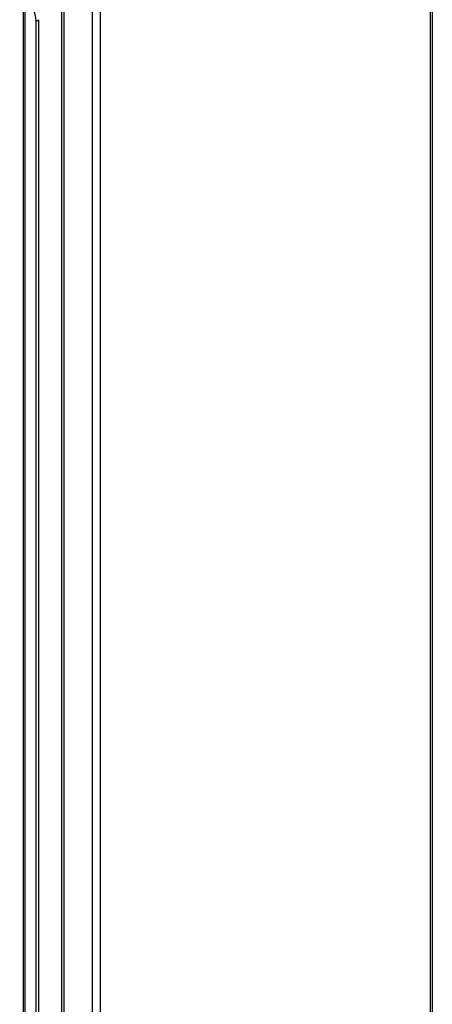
# Model space of a CAD drawing. Header units: inches. Extents: x 14 to 193, y 15 to 125.
# Tile 74 of 90: x 186.49 to 193.39, y 67.01 to 83.47. Entities that reach past the tile are written whole.
import ezdxf

# ---------------------------------------------------------------- set-up
doc = ezdxf.new("R2010")
doc.units = ezdxf.units.IN
doc.header["$LTSCALE"] = 12.41934
doc.header["$MEASUREMENT"] = 0
doc.layers.add('Visible Edges(ANSI)', color=7, linetype='Continuous', lineweight=25)
doc.layers.add('Visible Tangent Edges(ANSI)', color=7, linetype='Continuous', lineweight=25)

msp = doc.modelspace()

# ---------------------------------------------------------------- linework, layer by layer
at = {"layer": 'Visible Edges(ANSI)'}
for p, q in [((193.393, 87.529), (193.393, 58.297)), ((186.558, 55.631), (186.558, 83.622)), ((186.767, 83.447), (186.767, 55.518)), ((186.815, 55.546), (186.815, 83.474))]:
    msp.add_line(p, q, dxfattribs=at)
msp.add_ellipse((186.495, 83.604), major_axis=(0.193, -0.334), ratio=0.57735, start_param=0.785398, end_param=2.356194, dxfattribs=at)
at = {"layer": 'Visible Tangent Edges(ANSI)'}
for p, q in [((193.364, 58.257), (193.364, 87.489)), ((187.707, 84.304), (187.707, 55.072)), ((187.847, 55.072), (187.847, 84.304)), ((187.191, 83.981), (187.191, 55.941)), ((187.235, 83.944), (187.235, 55.977)), ((186.587, 55.516), (186.587, 83.657)), ((186.767, 83.447), (186.815, 83.474))]:
    msp.add_line(p, q, dxfattribs=at)

doc.saveas('drawing.dxf')
